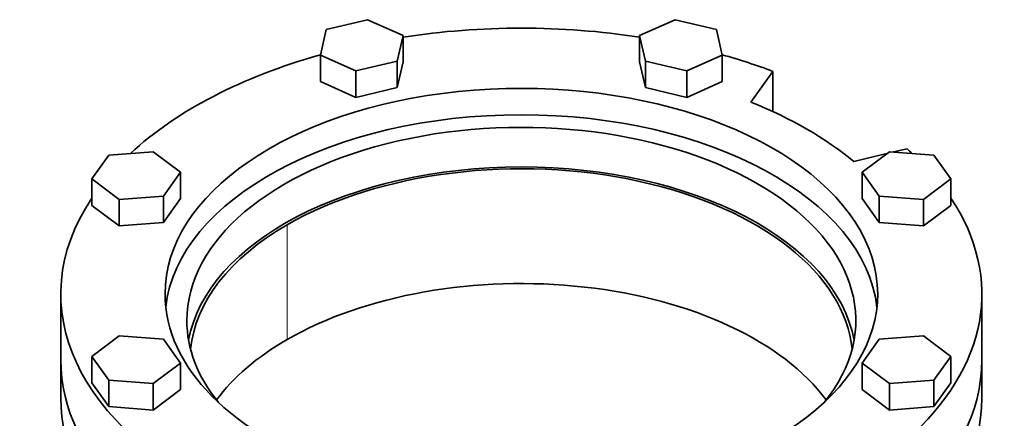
# Model space of a CAD drawing. Header units: millimetres. Extents: x 443 to 1328, y -1093 to 1340.
# Tile 11 of 28: x 1023 to 1328, y -316 to -193. Entities that reach past the tile are written whole.
import ezdxf

# ---------------------------------------------------------------- set-up
doc = ezdxf.new("R2010")
doc.units = ezdxf.units.MM
doc.layers.add('VSI344-454_FLANG', color=7, linetype='Continuous')
doc.layers.add('VSI344-454_TESTA', color=7, linetype='Continuous')

# ---------------------------------------------------------------- blocks, each defined once
blk = doc.blocks.new('SE4')
at = {"layer": 'VSI344-454_FLANG', "color": 7, "linetype": 'Continuous', "lineweight": 35}
for p, q in [((1130.57, -192.87), (1117.77, -195.93)), ((1141.57, -197.74), (1130.57, -192.87)), ((1225.69, -192.87), (1214.69, -197.74)), ((1238.49, -195.93), (1225.69, -192.87)), ((1117.77, -195.93), (1115.96, -203.86)), ((1139.76, -205.67), (1141.57, -197.74)), ((1141.57, -197.74), (1141.57, -205.9)), ((1214.69, -197.74), (1214.69, -205.9)), ((1214.69, -197.74), (1216.5, -205.67)), ((1240.3, -203.86), (1238.49, -195.93)), ((1115.96, -203.86), (1115.96, -212.03)), ((1115.96, -203.86), (1126.96, -208.73)), ((1229.31, -208.73), (1240.3, -203.86)), ((1240.3, -203.86), (1240.3, -212.03)), ((1126.96, -208.73), (1139.76, -205.67)), ((1139.76, -205.67), (1139.76, -213.83)), ((1139.76, -213.83), (1141.57, -205.9)), ((1214.69, -205.9), (1216.5, -213.83)), ((1216.5, -205.67), (1216.5, -213.83)), ((1216.5, -205.67), (1229.31, -208.73)), ((1126.96, -208.73), (1126.96, -216.9)), ((1229.31, -208.73), (1229.31, -216.9)), ((1249.17, -218.39), (1256, -208.87)), ((1256, -208.87), (1256, -221.32)), ((1115.96, -212.03), (1126.96, -216.9)), ((1229.31, -216.9), (1240.3, -212.03)), ((1126.96, -216.9), (1139.76, -213.83)), ((1216.5, -213.83), (1229.31, -216.9)), ((1064.25, -233.72), (1050.51, -234.76)), ((1072.69, -240.06), (1064.25, -233.72)), ((1291.21, -234.32), (1280.98, -236.76)), ((1292.01, -233.72), (1283.57, -240.06)), ((1305.75, -234.76), (1292.01, -233.72)), ((1297.48, -232.82), (1293.31, -233.81)), ((1050.51, -234.76), (1045.21, -242.15)), ((1311.05, -242.15), (1305.75, -234.76)), ((1067.39, -247.45), (1072.69, -240.06)), ((1072.69, -240.06), (1072.69, -248.23)), ((1283.57, -240.06), (1283.57, -248.23)), ((1283.57, -240.06), (1288.88, -247.45)), ((1045.21, -242.15), (1045.21, -250.32)), ((1045.21, -242.15), (1053.65, -248.5)), ((1302.61, -248.5), (1311.05, -242.15)), ((1311.05, -242.15), (1311.05, -250.32)), ((1053.65, -248.5), (1067.39, -247.45)), ((1053.65, -248.5), (1053.65, -256.66)), ((1067.39, -247.45), (1067.39, -255.62)), ((1067.39, -255.62), (1072.69, -248.23)), ((1283.57, -248.23), (1288.88, -255.62)), ((1288.88, -247.45), (1288.88, -255.62)), ((1288.88, -247.45), (1302.61, -248.5)), ((1302.61, -248.5), (1302.61, -256.66)), ((1045.21, -250.32), (1053.65, -256.66)), ((1302.61, -256.66), (1311.05, -250.32)), ((1053.65, -256.66), (1067.39, -255.62)), ((1288.88, -255.62), (1302.61, -256.66)), ((1035.63, -277.77), (1035.63, -298.19)), ((1320.63, -298.19), (1320.63, -277.77)), ((1053.65, -290.72), (1045.21, -297.07)), ((1067.39, -291.76), (1053.65, -290.72)), ((1072.69, -299.15), (1067.39, -291.76)), ((1288.88, -291.76), (1283.57, -299.15)), ((1302.61, -290.72), (1288.88, -291.76)), ((1311.05, -297.07), (1302.61, -290.72)), ((1045.21, -297.07), (1045.21, -305.23)), ((1045.21, -297.07), (1050.51, -304.46)), ((1305.75, -304.46), (1311.05, -297.07)), ((1311.05, -297.07), (1311.05, -305.23)), ((1064.25, -305.5), (1072.69, -299.15)), ((1072.69, -299.15), (1072.69, -307.32)), ((1283.57, -299.15), (1283.57, -307.32)), ((1283.57, -299.15), (1292.01, -305.5)), ((1050.51, -304.46), (1050.51, -312.62)), ((1050.51, -304.46), (1064.25, -305.5)), ((1292.01, -305.5), (1305.75, -304.46)), ((1305.75, -304.46), (1305.75, -312.62)), ((1045.21, -305.23), (1050.51, -312.62)), ((1064.25, -305.5), (1064.25, -313.67)), ((1064.25, -313.67), (1072.69, -307.32)), ((1283.57, -307.32), (1292.01, -313.67)), ((1292.01, -305.5), (1292.01, -313.67)), ((1305.75, -312.62), (1311.05, -305.23)), ((1050.51, -312.62), (1064.25, -313.67)), ((1292.01, -313.67), (1305.75, -312.62))]:
    blk.add_line(p, q, dxfattribs=at)
for centre, major_axis, start_param, end_param in [((1178.13, -277.77), (142.5, 0), 1.311301, 1.830292), ((1178.13, -277.77), (142.5, 0), 2.022017, 2.584178), ((1178.13, -277.77), (142.5, 0), 0.992709, 1.119576), ((1178.13, -277.77), (-110.25, 0), 2.103318, 6.283185), ((1178.13, -277.77), (125, 0), 0.604412, 0.966385), ((1178.13, -285.94), (110.25, 0), 0.064181, 3.077412), ((1178.13, -285.94), (-103.5, 0), 2.703137, 6.283185), ((1178.13, -277.77), (-142.5, 0), 3.699007, 3.71968), ((1178.13, -298.19), (103.5, 0), 0.102659, 3.038933), ((1178.13, -277.77), (142.5, 0), 2.772791, 5.290477), ((1178.13, -277.77), (-142.5, 0), 2.563505, 3.510394), ((1178.13, -277.77), (-110.25, 0), 0, 1.038274), ((1178.13, -285.94), (-103.5, 0), 0, 0.438456), ((1178.13, -298.19), (142.5, 0), 3.141593, 5.290477), ((1178.13, -298.19), (-142.5, 0), 2.563505, 3.141593)]:
    blk.add_ellipse(centre, major_axis=major_axis, ratio=0.57735, start_param=start_param, end_param=end_param, dxfattribs=at)
at = {"layer": 'VSI344-454_TESTA', "color": 4, "linetype": 'Continuous', "lineweight": 9}
blk.add_line((1105.65, -291.86), (1105.65, -256.34), dxfattribs=at)
at = {"layer": 'VSI344-454_TESTA', "color": 7, "linetype": 'Continuous', "lineweight": 35}
for p, q in [((1035.63, -298.19), (1035.63, -310.02)), ((1320.63, -310.02), (1320.63, -298.19))]:
    blk.add_line(p, q, dxfattribs=at)
for centre, major_axis, start_param, end_param in [((1178.13, -298.19), (-102.5, 0), 3.197731, 5.497787), ((1178.13, -298.19), (102.5, 0), 2.356194, 3.085455), ((1178.13, -333.7), (-102.5, 0), 3.543769, 5.497787), ((1178.13, -333.7), (102.5, 0), 2.356194, 2.739416), ((1178.13, -298.19), (142.5, 0), 3.141593, 5.290477), ((1178.13, -298.19), (-142.5, 0), 2.563505, 3.141593), ((1178.13, -310.02), (142.5, 0), 3.141593, 5.290477), ((1178.13, -310.02), (-142.5, 0), 2.563505, 3.141593)]:
    blk.add_ellipse(centre, major_axis=major_axis, ratio=0.57735, start_param=start_param, end_param=end_param, dxfattribs=at)

msp = doc.modelspace()

# ---------------------------------------------------------------- block references
msp.add_blockref('SE4', (0, 0))

doc.saveas('drawing.dxf')
